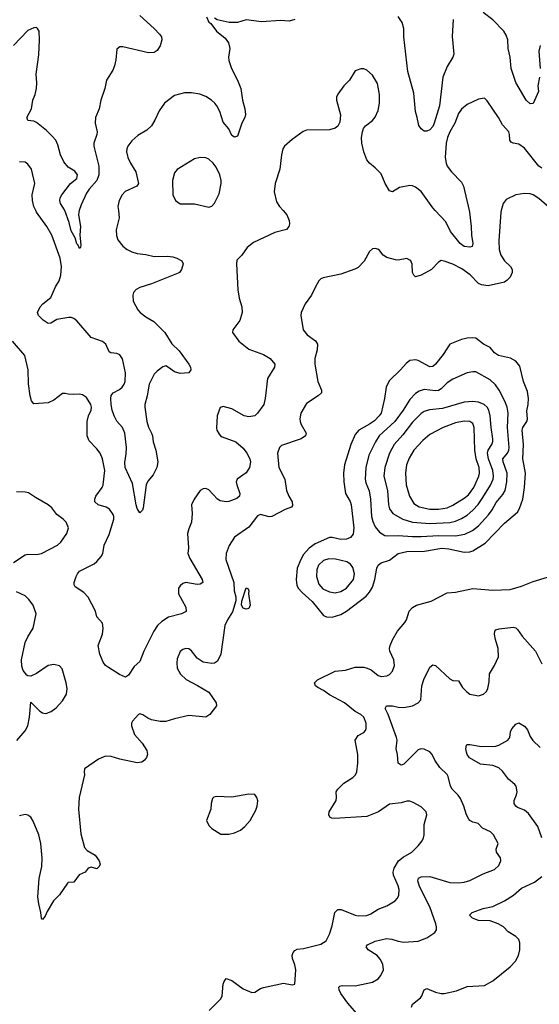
# Model space of a CAD drawing. Header units: inches. Extents: x 1839270 to 1929235, y 762242 to 910350.
# Tile 35 of 256: x 1855912 to 1859533, y 794470 to 801330. Entities that reach past the tile are written whole.
import ezdxf

# ---------------------------------------------------------------- set-up
doc = ezdxf.new("R2010")
doc.units = ezdxf.units.IN
doc.header["$MEASUREMENT"] = 0
doc.layers.add('B8759', color=7, linetype='Continuous')
doc.layers.add('B8850', color=7, linetype='Continuous')

msp = doc.modelspace()

# ---------------------------------------------------------------- linework, layer by layer
at = {"layer": 'B8759', "color": 5}
for points, elevation in [([(1857747.5, 800000), (1857773, 799970), (1857790.4, 799930.4), (1857792.7, 799907.3), (1857786.8, 799890), (1857770.4, 799869.6), (1857690, 799847.8), (1857541.4, 799778.6), (1857496.8, 799743.2), (1857460.7, 799690), (1857426.1, 799653.9), (1857422.4, 799630), (1857432.8, 799447.2), (1857441.3, 799390), (1857459, 799330), (1857461.3, 799290), (1857446.2, 799233.8), (1857398, 799170), (1857394.8, 799150), (1857439.1, 799090), (1857510, 799034.9), (1857610, 798997.8), (1857657.1, 798970), (1857690.3, 798930.3), (1857688.5, 798910), (1857638.7, 798830), (1857623.1, 798690), (1857612.4, 798650), (1857570.3, 798589.7), (1857550.6, 798570), (1857510, 798563.5), (1857477.2, 798570), (1857390, 798618), (1857330, 798636), (1857310, 798628.7), (1857288, 798570), (1857284.5, 798484.5), (1857286.8, 798470), (1857302.5, 798442.5), (1857310.6, 798430.6), (1857323.4, 798423.4), (1857418.8, 798390), (1857470, 798345.5), (1857495.8, 798310), (1857515.3, 798270), (1857519.5, 798250), (1857513.1, 798210), (1857490, 798174), (1857428, 798130), (1857421.3, 798110), (1857424.2, 798090), (1857445.3, 798030), (1857443.1, 798010), (1857425.2, 797994.8), (1857370, 797974), (1857351.5, 797971.5), (1857310, 797979.1), (1857289.7, 797990), (1857230, 798053.6), (1857210, 798065.1), (1857190, 798062), (1857170, 798049.3), (1857128, 797990), (1857110.4, 797950), (1857114.4, 797890), (1857110.4, 797830), (1857090, 797784), (1857081.5, 797750), (1857087.6, 797650), (1857084.9, 797610), (1857096.9, 797576.9), (1857183, 797430), (1857187.3, 797410), (1857170, 797397), (1857150, 797395.6), (1857070, 797408.5), (1857050, 797402.6), (1857030, 797385.6), (1857018.9, 797370), (1857017.8, 797330), (1857070, 797237.3), (1857072.4, 797207.6), (1857040.7, 797190), (1856950, 797166.4), (1856902.6, 797137.5), (1856871.4, 797108.6), (1856845.8, 797070), (1856776.5, 796930), (1856750, 796859.5), (1856710, 796822.8), (1856670, 796762.2), (1856650, 796749.7), (1856608.2, 796768.2), (1856530, 796816.9), (1856510.8, 796830.8), (1856493.7, 796853.7), (1856469.7, 796910), (1856459.1, 796970), (1856489.9, 797050.1), (1856494.9, 797090), (1856490, 797125.1), (1856449.2, 797169.2), (1856439.7, 797210), (1856390, 797306), (1856358.5, 797338.5), (1856298.6, 797378.6), (1856292.1, 797392.1), (1856291.8, 797410), (1856306, 797450), (1856314.7, 797470), (1856330, 797488.8), (1856430, 797538.6), (1856450, 797554.7), (1856479.8, 797590), (1856491.4, 797610), (1856499.8, 797670), (1856536.5, 797743.5), (1856569, 797850), (1856568.8, 797870), (1856563.3, 797883.3), (1856539, 797919.1), (1856513.7, 797933.7), (1856459.6, 797950), (1856435.6, 797970), (1856435.1, 797990), (1856442.4, 798010), (1856487.6, 798070), (1856494, 798090), (1856504.7, 798190), (1856488.5, 798270), (1856472.2, 798310), (1856450, 798340.7), (1856396.4, 798396.4), (1856381.7, 798430), (1856382.4, 798530), (1856391.1, 798570), (1856409.6, 798610), (1856412.6, 798630), (1856407.3, 798650), (1856377.2, 798697.2), (1856350, 798717.2), (1856330, 798721.2), (1856290, 798718), (1856250, 798720.9), (1856230, 798726.6), (1856210, 798726), (1856150, 798678.4), (1856110, 798662), (1856010, 798654), (1855994.5, 798674.5), (1855984.5, 798710), (1855972.8, 798792.8), (1855970.8, 798890), (1855948.2, 798990), (1855862.6, 799090)], 660), ([(1859267, 800000), (1859264.2, 799990), (1859251.1, 799790), (1859254.4, 799730), (1859265.8, 799690), (1859291.3, 799650), (1859331.9, 799610), (1859343, 799590), (1859344.2, 799570), (1859330, 799537.2), (1859310, 799515.3), (1859290, 799501.7), (1859176.8, 799476.8), (1859130, 799482.3), (1859110, 799493.3), (1859052, 799552), (1858993.5, 799593.5), (1858930, 799625.9), (1858870, 799648.7), (1858850, 799652), (1858830, 799641.3), (1858782, 799590), (1858710, 799549.7), (1858670, 799538), (1858658, 799550), (1858650, 799568.7), (1858646.8, 799626.8), (1858637.2, 799650), (1858630, 799656), (1858610, 799666.6), (1858550, 799655.1), (1858530, 799656.9), (1858470, 799672.7), (1858444, 799690), (1858414, 799730), (1858390, 799737.2), (1858370, 799734), (1858350, 799715.3), (1858312.8, 799647.2), (1858270, 799603.7), (1858248.4, 799591.6), (1858150, 799558.4), (1858027.7, 799532.3), (1858010, 799524.5), (1857997.1, 799510), (1857972.4, 799470), (1857945.5, 799410), (1857900.5, 799350), (1857873.4, 799290), (1857870.6, 799270), (1857888, 799170), (1857915.1, 799135.1), (1857972.7, 799092.7), (1857988.2, 799070), (1857985.7, 799030), (1857969.2, 798970.8), (1857969.2, 798930), (1857988.7, 798810), (1858014.9, 798750), (1858015.8, 798730), (1857993, 798710), (1857910, 798655.1), (1857872, 798590), (1857865.3, 798550), (1857867.2, 798530), (1857873.7, 798510), (1857908.8, 798450), (1857903.7, 798430), (1857872.7, 798410), (1857736.2, 798363.8), (1857721.6, 798350), (1857708.9, 798311.1), (1857717, 798210), (1857760.3, 798130), (1857771.1, 798050), (1857787.1, 798010), (1857810.2, 797970), (1857814.3, 797945.7), (1857805.5, 797934.5), (1857761.7, 797918.3), (1857670, 797868.7), (1857650, 797866.9), (1857590, 797883.6), (1857570, 797874), (1857510, 797795.1), (1857410, 797725.1), (1857372.4, 797667.6), (1857352, 797610), (1857348.9, 797570), (1857404, 797410), (1857406.3, 797350), (1857417.3, 797310), (1857418.9, 797281.1), (1857396.2, 797203.8), (1857360.2, 797150), (1857342.4, 797110), (1857312.9, 796910), (1857290, 796861.2), (1857270, 796846.6), (1857250, 796843.7), (1857190, 796853.6), (1857150, 796881.6), (1857110, 796931.8), (1857090, 796947), (1857070, 796949.4), (1857050, 796942.7), (1857030, 796929), (1857010, 796878), (1857006, 796850), (1857010, 796812), (1857033, 796770), (1857072.8, 796732.8), (1857152.3, 796692.3), (1857230, 796644.4), (1857281.3, 796570), (1857284.4, 796550), (1857237, 796490), (1857210, 796469.8), (1857090, 796482.2), (1856990, 796459.8), (1856930, 796441.2), (1856890, 796439.8), (1856831.4, 796451.4), (1856804, 796464), (1856770, 796487.8), (1856750, 796492.8), (1856741, 796490), (1856698, 796442), (1856690.6, 796430), (1856690.4, 796410), (1856712, 796350), (1856764.9, 796290), (1856797.5, 796237.5), (1856802, 796210), (1856795.6, 796190), (1856781.3, 796170), (1856762.4, 796157.6), (1856730, 796153.3), (1856610, 796178.8), (1856550, 796197.1), (1856510, 796199.8), (1856461.6, 796178.4), (1856364.4, 796110), (1856360.3, 796090), (1856363.1, 796070), (1856327, 795910), (1856321.7, 795830), (1856337.4, 795657.4), (1856363.5, 795563.5), (1856382, 795542), (1856439.1, 795510), (1856464.9, 795470), (1856473.2, 795446.8), (1856466.8, 795430), (1856450, 795413.2), (1856410, 795425.2), (1856390, 795419), (1856368.5, 795391.5), (1856327.6, 795372.4), (1856290, 795321.2), (1856250, 795318), (1856245.9, 795314.2), (1856190, 795233.2), (1856147.7, 795190), (1856102.6, 795117.4), (1856090, 795084), (1856070, 795062), (1856064, 795070), (1856060.5, 795110), (1856045.3, 795170), (1856039.6, 795219.6), (1856047.3, 795347.3), (1856067.1, 795430), (1856067.6, 795487.6), (1856058.3, 795590), (1856044.5, 795650), (1856006.1, 795746.2), (1855990, 795773.6), (1855970, 795788.3), (1855950, 795792.2), (1855910, 795782.2)], 680), ([(1856599.8, 800000), (1856605.3, 799950), (1856585.3, 799865.3), (1856586.9, 799826.9), (1856596.1, 799796.1), (1856630, 799753.4), (1856660.7, 799730), (1856692.9, 799712.9), (1856730, 799702), (1856790, 799695.3), (1856850, 799681.2), (1856942.6, 799682.6), (1856978.6, 799678.6), (1857006.8, 799670), (1857041, 799650), (1857050.5, 799630), (1857039.3, 799590), (1857025.5, 799570), (1857015.9, 799564.1), (1856830, 799490.8), (1856750, 799464.5), (1856723.1, 799450), (1856706.3, 799430), (1856700.3, 799410), (1856703.2, 799370), (1856735.9, 799310), (1856751.5, 799290), (1856790, 799259), (1856847.1, 799227.1), (1856923.7, 799150), (1856972, 799072.1), (1857022.5, 799022.5), (1857090.6, 798930), (1857102, 798910), (1857104, 798890), (1857090, 798869.5), (1857030, 798864.4), (1856990, 798876.2), (1856950, 798907.6), (1856930, 798917.6), (1856910, 798912.8), (1856870, 798881.8), (1856850, 798859.8), (1856814.4, 798790), (1856800.1, 798710), (1856783.9, 798650), (1856784, 798630), (1856798.2, 798530), (1856810.2, 798490.2), (1856831.7, 798450), (1856837.4, 798430), (1856842.6, 798390), (1856861.3, 798330), (1856874, 798250), (1856866.8, 798210), (1856841.4, 798158.6), (1856804.2, 798115.8), (1856792.4, 798090), (1856772.7, 797930), (1856767.1, 797912.9), (1856750, 797895.3), (1856730, 797924), (1856723, 797950), (1856698.8, 798098.8), (1856647.1, 798210), (1856645.8, 798245.8), (1856655.1, 798304.9), (1856656.8, 798350), (1856645.3, 798450), (1856627.8, 798490), (1856590, 798534.2), (1856569.4, 798569.5), (1856555.5, 798610), (1856550.4, 798650.4), (1856546.7, 798690), (1856550, 798712.4), (1856562.6, 798730), (1856606.5, 798753.5), (1856627.1, 798770), (1856641.1, 798790), (1856647.7, 798810), (1856649.4, 798870), (1856628.6, 798968.6), (1856610, 798995.8), (1856590, 799004.4), (1856548.3, 799008.3), (1856536, 799016), (1856513, 799070), (1856490, 799087.3), (1856410, 799115.6), (1856310, 799233), (1856290, 799247.8), (1856270, 799255.1), (1856254.6, 799254.6), (1856170, 799242.4), (1856130, 799215.4), (1856110, 799213.5), (1856076.2, 799236.2), (1856042.4, 799270), (1856035.6, 799290), (1856055.1, 799330), (1856073.3, 799350), (1856130, 799393.7), (1856161, 799470), (1856186.6, 799510), (1856199.1, 799550), (1856202.6, 799610), (1856193.6, 799670), (1856136.1, 799830), (1856102, 799890), (1856029.3, 799989.3), (1856024.6, 800000)], 640), ([(1856326.5, 800000), (1856323.1, 799990), (1856321.1, 799970), (1856335.8, 799890), (1856332.2, 799830), (1856337.1, 799762.9), (1856335.9, 799744.1), (1856330, 799735.3), (1856319.6, 799759.6), (1856310, 799769.2), (1856297.6, 799810), (1856270, 799858.7), (1856256.4, 799916.4), (1856227.2, 800000)], 620), ([(1859044.2, 800000), (1859046.5, 799990), (1859059.3, 799890), (1859059.6, 799830), (1859070.3, 799770), (1859064, 799750), (1859050, 799745.1), (1859010, 799749.8), (1858981.6, 799770), (1858914.3, 799854.3), (1858881.5, 799921.5), (1858807.4, 800000)], 660), ([(1855870, 797548.2), (1855950, 797600.9), (1855970, 797605.3), (1856030, 797603.6), (1856064, 797610), (1856174.5, 797670), (1856198, 797690), (1856240.9, 797750), (1856252.7, 797790), (1856235.1, 797830), (1856215.1, 797850), (1856170, 797882), (1856137, 797930), (1856110.8, 797950.8), (1856021.7, 798001.7), (1855974.2, 798034.2), (1855950, 798039.3), (1855890, 798041.2)], 680), ([(1857232.2, 794427.8), (1857312.7, 794507.3), (1857322, 794530), (1857330.6, 794609.4), (1857336.8, 794630), (1857350, 794648.7), (1857390, 794634.9), (1857470, 794577.8), (1857530, 794552), (1857550, 794554.4), (1857590, 794580.3), (1857610, 794587.2), (1857750, 794618), (1857810, 794606), (1857828.9, 794611.1), (1857836.8, 794710), (1857830, 794745.2), (1857812.4, 794790), (1857811.2, 794810), (1857818, 794830), (1857830, 794846), (1857845.2, 794854.8), (1857890, 794858.9), (1858010, 794888.8), (1858047.3, 794912.7), (1858070, 794959.1), (1858090, 795017.1), (1858109.1, 795110), (1858129.2, 795130.8), (1858151.7, 795131.7), (1858250, 795090.3), (1858270, 795086.3), (1858330, 795088.2), (1858360, 795100), (1858410, 795132), (1858470, 795155.3), (1858529.7, 795190.3), (1858545.6, 795210), (1858554, 795230), (1858557.2, 795270), (1858550, 795296), (1858516.2, 795370), (1858514, 795390), (1858520.6, 795419.4), (1858552.5, 795470), (1858584.1, 795495.9), (1858644.7, 795530), (1858690, 795574.4), (1858716.3, 795610), (1858726.3, 795630), (1858729.7, 795650), (1858730, 795722), (1858749.7, 795790), (1858744.7, 795810), (1858710, 795846.6), (1858655.1, 795875), (1858630, 795884.7), (1858610, 795885.1), (1858570, 795874.7), (1858490, 795864), (1858412.2, 795810), (1858330, 795778.4), (1858104.9, 795764.9), (1858086.2, 795766.2), (1858073.8, 795773.8), (1858066, 795790), (1858069.7, 795810), (1858116.3, 795890), (1858120.5, 795910), (1858117.6, 795950), (1858129.6, 795970), (1858171.2, 796010), (1858232.6, 796050), (1858252, 796070), (1858261.4, 796090), (1858268.8, 796150), (1858268.9, 796210), (1858249.7, 796310), (1858270, 796342.4), (1858310, 796364.4), (1858321.3, 796378.7), (1858327.3, 796392.7), (1858327.6, 796430), (1858310, 796469.6), (1858290, 796488.2), (1858250, 796511.1), (1858175.4, 796570), (1858070, 796626), (1858030, 796656.9), (1857990, 796678), (1857974, 796690), (1857967.3, 796710), (1857987.6, 796730), (1858110, 796790.2), (1858182.8, 796797.2), (1858250, 796818.9), (1858310, 796819.5), (1858332.4, 796812.4), (1858360.2, 796800.2), (1858410, 796761.7), (1858430, 796754.9), (1858470, 796757.6), (1858490, 796768.5), (1858510, 796790.7), (1858523.5, 796830), (1858518.3, 796870), (1858491, 796930), (1858489.7, 796950), (1858494.7, 796970), (1858510.7, 797009.3), (1858544.2, 797070), (1858596.8, 797130), (1858607.8, 797150), (1858626.4, 797210), (1858650, 797235.6), (1858677.2, 797250), (1858780.4, 797279.6), (1858890, 797336), (1858950, 797341.7), (1859070, 797366.3), (1859210, 797356.4), (1859330, 797360.3), (1859410, 797384.6), (1859490, 797417), (1859590, 797446)], 680), ([(1855891.1, 796308.9), (1855950, 796374.9), (1855969.8, 796410.2), (1855980.8, 796470), (1855990, 796576), (1856052.1, 796512.1), (1856070, 796500.7), (1856090, 796495.5), (1856102.2, 796497.8), (1856132, 796510), (1856165.3, 796534.7), (1856210, 796583.8), (1856237.7, 796630), (1856243.5, 796670), (1856236.4, 796710), (1856208.5, 796808.5), (1856190, 796827.8), (1856150, 796836.9), (1856110, 796831.5), (1856030, 796775.1), (1855990, 796756.9), (1855970, 796757.6), (1855962.3, 796762.2), (1855936.2, 796796.2), (1855926, 796826), (1855924.7, 796870), (1855950.8, 796990), (1855968.8, 797030), (1856005.8, 797090), (1856026.3, 797190), (1856006.3, 797250), (1855976.9, 797290), (1855950, 797316.3), (1855890, 797344)], 680), ([(1858275.8, 794390), (1858198.8, 794478.8), (1858150, 794544.7), (1858137.4, 794570), (1858135.1, 794590), (1858143.1, 794596.9), (1858159.7, 794600.3), (1858250, 794598.3), (1858370, 794624.2), (1858410, 794646.4), (1858429.6, 794670), (1858447.8, 794710), (1858442.6, 794750), (1858424.5, 794784.5), (1858402.4, 794810), (1858340.9, 794850), (1858326.6, 794870), (1858335.1, 794884.9), (1858389.3, 794910.7), (1858468.6, 794928.6), (1858504.7, 794924.7), (1858550, 794909.2), (1858590, 794902.8), (1858689.7, 794910.3), (1858750, 794932.2), (1858804.5, 794970), (1858815.6, 794990), (1858817.4, 795010), (1858812.4, 795030), (1858771.2, 795150), (1858697.2, 795290), (1858687.6, 795330), (1858692, 795350), (1858710, 795358.5), (1858770, 795359.7), (1858910, 795318.3), (1858970, 795315.3), (1859010, 795320.3), (1859050, 795331.7), (1859142, 795378), (1859220.9, 795410), (1859250, 795437.3), (1859265.6, 795470), (1859262.4, 795490), (1859233.6, 795530), (1859231.8, 795550), (1859246.6, 795590), (1859214, 795650), (1859192.1, 795672.1), (1859136.4, 795696.4), (1859106, 795730), (1859070, 795738), (1859050, 795749.6), (1859040.9, 795760.9), (1859025.6, 795790), (1859008.1, 795850), (1858984.8, 795904.8), (1858968, 795928), (1858924.7, 795970), (1858914.5, 795990), (1858898.2, 796058.2), (1858890, 796071.1), (1858839.2, 796119.2), (1858805.1, 796170), (1858786.6, 796210), (1858770, 796229.6), (1858730, 796248.3), (1858710, 796249.7), (1858690, 796243.5), (1858590, 796144), (1858570, 796137.4), (1858550, 796149.4), (1858545.7, 796210), (1858536.4, 796250), (1858542.2, 796310), (1858538.5, 796330), (1858480.4, 796490), (1858458.7, 796530), (1858469, 796550), (1858510, 796550.2), (1858550, 796541.1), (1858590, 796538.2), (1858649.3, 796550), (1858690, 796570.4), (1858707.5, 796592.5), (1858715.5, 796690), (1858727.8, 796732.2), (1858770, 796818.8), (1858790, 796836.3), (1858810, 796830.5), (1858910, 796737.6), (1858930, 796727), (1858970, 796723), (1858997.4, 796677.4), (1859027.2, 796647.2), (1859050, 796632), (1859110, 796618.9), (1859143.7, 796630), (1859164.2, 796650), (1859175.1, 796670), (1859183.5, 796716.5), (1859186.8, 796773.2), (1859221.3, 796830), (1859248, 796892), (1859245.7, 796950), (1859228, 797012), (1859220.5, 797050), (1859222, 797070), (1859230, 797079.1), (1859253.1, 797086.9), (1859350, 797097.6), (1859370, 797092.4), (1859381.1, 797081.1), (1859414.5, 797034.5), (1859506.5, 796930), (1859550, 796842)], 660), ([(1859551.6, 795630), (1859522.9, 795710), (1859458.7, 795798.7), (1859430, 795822), (1859381.6, 795841.6), (1859369.7, 795850), (1859357.6, 795870), (1859358.2, 795890), (1859375.1, 795930), (1859378.7, 795950), (1859371.1, 795990), (1859362.5, 796002.5), (1859317.9, 796037.9), (1859275.4, 796095.4), (1859250, 796117.1), (1859210, 796133.3), (1859124.2, 796144.2), (1859046.5, 796186.5), (1859029.7, 796209.7), (1859025.7, 796225.7), (1859022, 796250), (1859025.1, 796274.9), (1859030, 796279.1), (1859050, 796279.5), (1859130, 796265.3), (1859230, 796268.9), (1859250, 796274.6), (1859314, 796310), (1859328, 796330), (1859331.2, 796368.8), (1859340.7, 796390), (1859370, 796422), (1859390, 796430.6), (1859430, 796408.5), (1859450, 796382.4), (1859470, 796335.8), (1859487.6, 796307.6), (1859538.4, 796258.4)], 640), ([(1858641.6, 794450), (1858649.6, 794470), (1858705.1, 794514.9), (1858715.1, 794530), (1858730, 794571), (1858750, 794579.3), (1858810, 794553.8), (1858850, 794544.9), (1858870, 794545.7), (1858955.8, 794564.2), (1859030, 794594.9), (1859150, 794600.3), (1859210, 794633.1), (1859330, 794731.8), (1859366.6, 794770), (1859388.3, 794810), (1859396.8, 794850), (1859398, 794898), (1859390, 794920.9), (1859370, 794942.4), (1859315.1, 794975.1), (1859283.7, 795010), (1859247, 795030), (1859190, 795052.4), (1859110, 795055), (1859090, 795059.8), (1859067.6, 795070), (1859047, 795090), (1859064, 795110), (1859142.5, 795137.5), (1859210, 795151.9), (1859290, 795190.9), (1859353.5, 795230), (1859410, 795279.6), (1859498.8, 795321.2), (1859550, 795360.4)], 640)]:
    msp.add_lwpolyline(points, dxfattribs=dict(at, elevation=elevation))
for points, elevation in [([(1859070, 799114), (1859030, 799110.8), (1858990, 799102), (1858910, 799069.7), (1858862.3, 798997.7), (1858810, 798930.8), (1858790, 798913.8), (1858770, 798911.6), (1858690, 798956.1), (1858670, 798960.4), (1858630, 798955.4), (1858604.1, 798935.9), (1858565.3, 798890), (1858486.5, 798813.5), (1858465.5, 798770), (1858454.7, 798690), (1858430.2, 798590), (1858417.7, 798570), (1858383.5, 798536.5), (1858350, 798511.2), (1858275.6, 798470), (1858250, 798441.1), (1858219.8, 798370), (1858175.2, 798230), (1858167.7, 798170), (1858170.2, 798109.8), (1858183.5, 798030), (1858213.9, 797973.9), (1858221, 797950), (1858239.8, 797790), (1858235.3, 797744.7), (1858217.9, 797722.1), (1858190.1, 797709.9), (1858150, 797709.3), (1858090, 797722.9), (1858070, 797723.2), (1857970, 797679.4), (1857930, 797648.8), (1857890, 797604.7), (1857870.2, 797570), (1857846.2, 797510), (1857837.8, 797430), (1857843.8, 797390), (1857853, 797370), (1857879.6, 797339.6), (1857950, 797277.2), (1858030, 797179.5), (1858050, 797169.1), (1858090, 797167.1), (1858150, 797186.4), (1858190, 797208.4), (1858326.9, 797313.1), (1858350, 797341.3), (1858370, 797376.5), (1858387.3, 797430), (1858401.4, 797510), (1858410.7, 797529.3), (1858430, 797544.9), (1858490, 797564.4), (1858550, 797611.8), (1858610, 797625.6), (1858733.5, 797626.5), (1858852.9, 797647.1), (1858903.5, 797643.5), (1859010, 797620.6), (1859050, 797623), (1859069.6, 797630), (1859155.9, 797684.1), (1859290, 797822.8), (1859380.4, 797899.6), (1859394.9, 797925.1), (1859417.3, 797990), (1859429.1, 798070), (1859435.9, 798170), (1859418.3, 798270), (1859422.1, 798370), (1859412.5, 798470), (1859418.2, 798490), (1859446.4, 798530), (1859450, 798546), (1859445.6, 798605.6), (1859455.2, 798650), (1859457.5, 798690), (1859450, 798739.3), (1859423.8, 798810), (1859396.3, 798916.3), (1859370, 798951.8), (1859332.1, 798972.1), (1859249.7, 798990), (1859221.8, 799010), (1859190, 799047.1), (1859143.7, 799070), (1859091.1, 799111.1)], 720), ([(1859070, 798878), (1859030, 798869.8), (1858930, 798825.1), (1858890, 798799.3), (1858850, 798759.4), (1858830, 798747.9), (1858810, 798745.5), (1858730, 798754), (1858696.8, 798743.2), (1858670, 798726.3), (1858630, 798684.5), (1858584.7, 798610), (1858525.9, 798530), (1858418, 798430), (1858392.1, 798390), (1858344.9, 798295.1), (1858324.6, 798210), (1858319.2, 798130), (1858323.8, 798103.8), (1858347.9, 798047.9), (1858356.4, 797990), (1858364.3, 797870), (1858373.4, 797833.3), (1858390, 797796.9), (1858419.7, 797759.7), (1858456.1, 797736.1), (1858473.3, 797733.3), (1858550, 797737.5), (1858649.2, 797729.2), (1858710, 797729.2), (1858830, 797737.6), (1858950, 797735.3), (1859013.1, 797746.9), (1859067.8, 797772.2), (1859110, 797803.6), (1859180.1, 797879.9), (1859205.2, 797914.8), (1859232.5, 797967.5), (1859278.9, 798021.1), (1859294.3, 798050), (1859306.8, 798110), (1859309.4, 798170), (1859280.5, 798250), (1859278.3, 798270), (1859311.3, 798310), (1859320.2, 798330), (1859322.5, 798350), (1859310.9, 798490), (1859316.3, 798590), (1859309.1, 798630), (1859293.1, 798673.1), (1859253.6, 798750), (1859227.2, 798787.2), (1859190, 798820.3), (1859090, 798875.8)], 740), ([(1859070, 798670.5), (1859010, 798665.5), (1858858, 798622), (1858768, 798612), (1858730, 798601.2), (1858710, 798586.8), (1858650, 798527.1), (1858583.1, 798436.9), (1858521.8, 798370), (1858488.8, 798310), (1858457.1, 798210), (1858450.1, 798150), (1858474.6, 798050), (1858482.5, 797950), (1858490, 797923.1), (1858512.8, 797890), (1858581.1, 797850), (1858649.7, 797829.6), (1858770, 797820.8), (1858910, 797827.6), (1858950, 797836.6), (1858990, 797854), (1859030, 797878), (1859070, 797912.4), (1859106.5, 797953.5), (1859139.2, 798000.8), (1859193.3, 798086.7), (1859210.4, 798130), (1859214.2, 798150), (1859209.9, 798190), (1859178.3, 798270), (1859171.2, 798310), (1859176.1, 798330), (1859201.6, 798370), (1859208.6, 798391.4), (1859209.9, 798410), (1859197.4, 798490), (1859191.2, 798570), (1859180.8, 798610), (1859170, 798631.7), (1859149.9, 798649.9), (1859110, 798666)], 760), ([(1859010, 798533.6), (1858950, 798521.9), (1858862, 798490), (1858770, 798439.4), (1858720.5, 798399.5), (1858658.6, 798330), (1858625.3, 798274.7), (1858608, 798230), (1858599.8, 798170), (1858605.5, 798090), (1858629.4, 798010), (1858659.2, 797959.2), (1858695.8, 797935.8), (1858770, 797920.1), (1858830, 797919.1), (1858890, 797929.5), (1858930, 797946.8), (1859010, 797996), (1859039.7, 798020.3), (1859077.5, 798070), (1859112.5, 798150), (1859116.7, 798170), (1859114.7, 798210), (1859094.1, 798270), (1859083.2, 798330), (1859080.2, 798490), (1859070, 798517.2), (1859050, 798530.7)], 780), ([(1858066.2, 797573.8), (1858030, 797561.7), (1857995.2, 797530), (1857981.8, 797498.2), (1857979.8, 797450), (1857997, 797397), (1858025, 797365), (1858070, 797343.1), (1858110, 797336.4), (1858150, 797346.1), (1858190.3, 797369.7), (1858238.1, 797430), (1858245.6, 797470), (1858233.9, 797513.9), (1858216.6, 797536.6), (1858192.1, 797552.1), (1858112, 797572)], 740), ([(1857490, 797224.2), (1857470, 797229.8), (1857457.8, 797250), (1857460.6, 797279.4), (1857490, 797372.6), (1857505.2, 797365.2), (1857508.2, 797350), (1857506, 797330), (1857518.6, 797250), (1857510, 797228.9)], 680), ([(1857510, 795934), (1857390, 795913.6), (1857282.5, 795917.5), (1857266, 795914), (1857255.9, 795904.1), (1857246.4, 795870), (1857244.9, 795830), (1857214, 795750), (1857230, 795716), (1857250, 795694.8), (1857314.4, 795654.4), (1857370, 795656.4), (1857410, 795665.3), (1857450, 795683.7), (1857480.7, 795710), (1857517, 795750), (1857557.4, 795822.6), (1857567.8, 795850), (1857571.2, 795888.8), (1857565.6, 795910), (1857550, 795931.6)], 720)]:
    msp.add_lwpolyline(points, close=True, dxfattribs=dict(at, elevation=elevation))
at = {"layer": 'B8850', "color": 5}
for points, elevation in [([(1859534.7, 800930), (1859523.1, 800870), (1859526.4, 800830), (1859490, 800746.6), (1859470, 800744.5), (1859440.7, 800770), (1859370, 800892.7), (1859336.4, 800990), (1859329.8, 801070), (1859316.4, 801130), (1859313.3, 801190), (1859302.6, 801222.6), (1859285.3, 801250), (1859210, 801329.7), (1859141.4, 801381.4)], 640), ([(1856750, 801359), (1856849.1, 801270), (1856887.4, 801230), (1856900.3, 801210), (1856903.2, 801190), (1856890, 801147.8), (1856870, 801115.1), (1856850, 801100.9), (1856810, 801099.5), (1856630, 801141.6), (1856610, 801140.7), (1856590, 801124), (1856582.3, 801050), (1856573, 801010), (1856560.7, 800979.2), (1856516.5, 800910), (1856504.9, 800850), (1856478.7, 800770), (1856465.3, 800710), (1856439.5, 800650), (1856437, 800610), (1856451.5, 800550), (1856450.2, 800529.8), (1856428.7, 800470), (1856428.8, 800450), (1856463.8, 800310), (1856463.7, 800250), (1856449.1, 800210), (1856397.2, 800150), (1856378.4, 800121.6), (1856339.9, 800040.1), (1856326.5, 800000)], 620), ([(1857214, 801350), (1857230, 801314), (1857244.7, 801304.7), (1857284.7, 801250), (1857342.8, 801202.8), (1857366.4, 801170), (1857375.8, 801130), (1857367.2, 801070), (1857370, 801046), (1857387.8, 800990), (1857429.3, 800909.3), (1857452.6, 800850), (1857464.4, 800770), (1857481.7, 800710), (1857485.3, 800670), (1857481.3, 800650), (1857459.5, 800610), (1857430, 800519), (1857410, 800512.7), (1857390, 800522.7), (1857369.6, 800570), (1857330, 800616), (1857305.8, 800690), (1857286.3, 800730), (1857272.5, 800750), (1857249.8, 800770), (1857210, 800795.2), (1857168.4, 800811.6), (1857110, 800821.6), (1857059.7, 800820.3), (1856990, 800803), (1856922, 800750), (1856883.8, 800696.2), (1856854.4, 800630), (1856830.2, 800589.8), (1856798.9, 800561.1), (1856736.5, 800523.5), (1856693.4, 800486.6), (1856666.7, 800450), (1856658.7, 800430), (1856657.4, 800410), (1856664.9, 800370), (1856683.6, 800330), (1856720.6, 800270), (1856740.4, 800190), (1856727.3, 800170), (1856647.1, 800132.9), (1856626.7, 800110), (1856606, 800070), (1856596.4, 800030), (1856599.8, 800000)], 640), ([(1857828.4, 801331.6), (1857790, 801321.3), (1857730, 801325.1), (1857596.1, 801316.1), (1857490, 801329.5), (1857430, 801312), (1857371.9, 801311.9), (1857288.9, 801328.9), (1857270, 801342)], 640), ([(1858932.1, 801332.1), (1858926.6, 801213.4), (1858936.9, 801090), (1858930.2, 801069.8), (1858890, 801003.7), (1858860.2, 800930), (1858838.6, 800730), (1858799.5, 800610), (1858790, 800586.6), (1858770, 800562.7), (1858750, 800553.2), (1858730, 800553.2), (1858710, 800569.2), (1858693.4, 800593.4), (1858682.7, 800650), (1858669.7, 800690.3), (1858657.8, 800817.8), (1858617.2, 800970), (1858589.8, 801210), (1858588.3, 801270), (1858578.3, 801310), (1858550, 801351.8)], 640), ([(1856227.2, 800000), (1856225.3, 800005.3), (1856196.4, 800050), (1856191.3, 800070), (1856194.7, 800090), (1856206.6, 800110), (1856266.6, 800190), (1856310, 800224.9), (1856315.8, 800250), (1856295.5, 800275.5), (1856250, 800303.5), (1856220.4, 800340.4), (1856196.2, 800390), (1856178.3, 800458.3), (1856163.1, 800490), (1856139.5, 800519.5), (1856098.9, 800558.9), (1856030, 800613.7), (1856010, 800623.5), (1855968.5, 800628.5), (1855963.3, 800643.3), (1855963, 800650), (1855993.3, 800710), (1856003.5, 800770), (1856020.3, 800810), (1856029.8, 800850.2), (1856032.2, 800890), (1856027.8, 800950), (1856045.9, 801085.9), (1856050.9, 801190), (1856047, 801250), (1856037.2, 801270), (1856030, 801275.1), (1856010, 801274.5), (1855970, 801254.5), (1855870, 801149.5)], 620), ([(1859539, 801150), (1859528.9, 801110), (1859539.7, 800990)], 640), ([(1858807.4, 800000), (1858790, 800018.5), (1858710, 800133.5), (1858670, 800163.1), (1858650, 800173.3), (1858630, 800176.3), (1858558, 800162), (1858510, 800131.8), (1858490, 800137), (1858458.7, 800190), (1858430, 800256.2), (1858390, 800298), (1858349.7, 800330), (1858330, 800354), (1858309.8, 800410), (1858295.4, 800470), (1858294.7, 800510), (1858300.7, 800550), (1858308, 800572), (1858322.7, 800590), (1858370, 800627.7), (1858390, 800650.8), (1858410, 800698), (1858419.7, 800750), (1858418.4, 800810), (1858404.8, 800884.8), (1858370, 800944), (1858330, 800979), (1858310, 800989), (1858290, 800989), (1858250, 800974), (1858211, 800910), (1858170, 800869), (1858128.2, 800811.8), (1858120.7, 800790), (1858120.7, 800770), (1858148.3, 800668.3), (1858143.4, 800616.6), (1858130, 800589.3), (1858110, 800574.5), (1858070, 800562.9), (1857910, 800560.9), (1857888.5, 800551.5), (1857810, 800495.6), (1857757.6, 800450), (1857746.7, 800430), (1857735.8, 800390), (1857724.9, 800290), (1857691.4, 800188.6), (1857685.3, 800130), (1857702.4, 800062.4), (1857722, 800030), (1857747.5, 800000)], 660), ([(1859550, 800295.6), (1859530, 800309.6), (1859430, 800435.4), (1859390, 800463.5), (1859349.8, 800469.8), (1859336.9, 800476.9), (1859328.4, 800490), (1859326.4, 800530), (1859319.8, 800550), (1859277, 800597), (1859249.7, 800650), (1859170, 800764), (1859150, 800784), (1859110, 800776), (1859030, 800738.7), (1858990, 800707.8), (1858970, 800677.6), (1858945.4, 800610), (1858910, 800548.2), (1858893.7, 800510), (1858883.7, 800470), (1858878, 800370), (1858884.1, 800330), (1858892, 800310), (1858922, 800270), (1858990, 800199), (1859005.2, 800170), (1859044.2, 800000)], 660), ([(1856024.6, 800000), (1856011.4, 800030), (1856002.3, 800070), (1855999.3, 800110), (1856016.9, 800190), (1855993.5, 800290), (1855970, 800323.7), (1855950, 800337), (1855910, 800339.6)], 640), ([(1860000, 800334.4), (1859936.9, 800250), (1859910, 800222.8), (1859830, 800180.3), (1859754.5, 800165.5), (1859729.4, 800150.6), (1859673.6, 800050), (1859650, 800026.4), (1859630, 800017.6), (1859602, 800022), (1859530, 800083.5), (1859490, 800109.7), (1859470, 800116.9), (1859430, 800119.7), (1859370, 800111.1), (1859302.2, 800077.8), (1859281.1, 800050), (1859267, 800000)], 680)]:
    msp.add_lwpolyline(points, dxfattribs=dict(at, elevation=elevation))
at = {"layer": 'B8850', "color": 5, "elevation": 660}
msp.add_lwpolyline([(1857170, 800369.2), (1857130, 800361.2), (1857010, 800286), (1856990, 800264), (1856975.8, 800210), (1856980.4, 800110), (1856998.8, 800070), (1857030, 800047.7), (1857130, 800047.7), (1857230, 800024), (1857250, 800030.8), (1857270, 800051), (1857303.3, 800116.7), (1857317, 800190), (1857317, 800210), (1857306.6, 800250), (1857282, 800302), (1857261.2, 800330), (1857230, 800359.3), (1857209.1, 800369.1)], close=True, dxfattribs=at)

doc.saveas('drawing.dxf')
